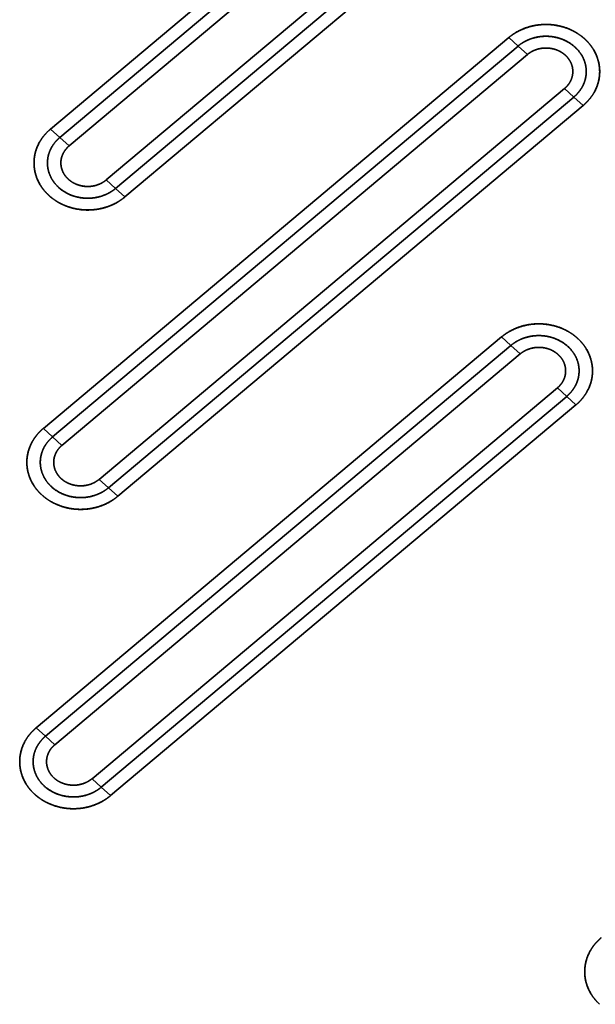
# Model space of a CAD drawing. Extents: x -8 to 2003, y -38 to 1514.
# Tile 21 of 31: x 871 to 936, y 271 to 381. Entities that reach past the tile are written whole.
import ezdxf

# ---------------------------------------------------------------- set-up
doc = ezdxf.new("R2010")
doc.units = 0
doc.layers.get('0').update_dxf_attribs({"lineweight": 13})

# ---------------------------------------------------------------- blocks, each defined once
blk = doc.blocks.new('BLOCK59')
at = {"color": 7, "lineweight": 35}
for p, q in [((757.21, 352.26), (705.25, 308.65)), ((757.21, 352.26), (705.25, 308.65)), ((758.25, 351.31), (706.28, 307.7)), ((706.28, 307.7), (758.25, 351.31)), ((707.32, 306.76), (759.29, 350.36)), ((707.32, 306.76), (759.29, 350.36)), ((711.47, 302.97), (763.44, 346.57)), ((763.44, 346.57), (711.47, 302.97)), ((712.51, 302.02), (764.48, 345.63)), ((712.51, 302.02), (764.48, 345.63)), ((713.55, 301.07), (765.52, 344.68)), ((713.55, 301.07), (765.52, 344.68)), ((756.41, 318.85), (704.45, 275.25)), ((756.41, 318.85), (704.45, 275.25)), ((757.45, 317.91), (705.48, 274.3)), ((705.48, 274.3), (757.45, 317.91)), ((706.52, 273.35), (758.49, 316.96)), ((706.52, 273.35), (758.49, 316.96)), ((710.68, 269.56), (762.64, 313.17)), ((762.64, 313.17), (710.68, 269.56)), ((711.71, 268.62), (763.68, 312.22)), ((711.71, 268.62), (763.68, 312.22)), ((712.75, 267.67), (764.72, 311.28)), ((712.75, 267.67), (764.72, 311.28)), ((755.61, 285.45), (703.65, 241.84)), ((755.61, 285.45), (703.65, 241.84)), ((756.65, 284.5), (704.68, 240.9)), ((704.68, 240.9), (756.65, 284.5)), ((705.72, 239.95), (757.69, 283.56)), ((705.72, 239.95), (757.69, 283.56)), ((709.88, 236.16), (761.84, 279.77)), ((761.84, 279.77), (709.88, 236.16)), ((710.91, 235.21), (762.88, 278.82)), ((710.91, 235.21), (762.88, 278.82)), ((711.95, 234.27), (763.92, 277.87)), ((711.95, 234.27), (763.92, 277.87))]:
    blk.add_line(p, q, dxfattribs=at)
at = {"color": 7, "lineweight": 35, "ltscale": 0.035136}
for p, q in [((756.41, 318.85), (757.45, 317.91)), ((756.41, 318.85), (757.45, 317.91)), ((757.45, 317.91), (758.49, 316.96)), ((757.45, 317.91), (758.49, 316.96)), ((763.68, 312.22), (762.64, 313.17)), ((763.68, 312.22), (762.64, 313.17)), ((764.72, 311.28), (763.68, 312.22)), ((764.72, 311.28), (763.68, 312.22)), ((705.25, 308.65), (706.28, 307.7)), ((705.25, 308.65), (706.28, 307.7)), ((706.28, 307.7), (707.32, 306.76)), ((706.28, 307.7), (707.32, 306.76)), ((712.51, 302.02), (711.47, 302.97)), ((712.51, 302.02), (711.47, 302.97)), ((713.55, 301.07), (712.51, 302.02)), ((713.55, 301.07), (712.51, 302.02)), ((755.61, 285.45), (756.65, 284.5)), ((755.61, 285.45), (756.65, 284.5)), ((756.65, 284.5), (757.69, 283.56)), ((756.65, 284.5), (757.69, 283.56)), ((762.88, 278.82), (761.84, 279.77)), ((762.88, 278.82), (761.84, 279.77)), ((763.92, 277.87), (762.88, 278.82)), ((763.92, 277.87), (762.88, 278.82)), ((704.45, 275.25), (705.48, 274.3)), ((704.45, 275.25), (705.48, 274.3)), ((705.48, 274.3), (706.52, 273.35)), ((705.48, 274.3), (706.52, 273.35)), ((711.71, 268.62), (710.68, 269.56)), ((711.71, 268.62), (710.68, 269.56)), ((712.75, 267.67), (711.71, 268.62)), ((712.75, 267.67), (711.71, 268.62)), ((703.65, 241.84), (704.68, 240.9)), ((703.65, 241.84), (704.68, 240.9)), ((704.68, 240.9), (705.72, 239.95)), ((704.68, 240.9), (705.72, 239.95)), ((710.91, 235.21), (709.88, 236.16)), ((710.91, 235.21), (709.88, 236.16)), ((711.95, 234.27), (710.91, 235.21)), ((711.95, 234.27), (710.91, 235.21))]:
    blk.add_line(p, q, dxfattribs=at)
at = {"color": 7, "lineweight": 35}
for points, knots in [([(756.41, 318.85), (756.83, 319.2), (757.29, 319.5), (757.78, 319.75), (758.82, 320.15), (759.94, 320.32), (760.51, 320.35), (761.64, 320.29), (762.74, 320), (763.26, 319.79), (763.92, 319.46), (764.5, 319.03), (764.64, 318.92), (764.77, 318.81), (764.9, 318.7)], [0, 0, 0, 0, 0, 0, 3.548015, 3.548015, 3.548015, 7.176611, 7.176611, 7.176611, 10.782581, 10.782581, 10.782581, 11.906057, 11.906057, 11.906057, 11.906057, 11.906057, 11.906057]), ([(764.9, 318.7), (764.4, 319.15), (763.81, 319.55), (763.14, 319.88), (761.68, 320.33), (760.11, 320.37), (759.33, 320.27), (758.22, 319.96), (757.26, 319.46), (756.95, 319.27), (756.67, 319.07), (756.41, 318.85)], [0, 0, 0, 0, 0, 0, 6.233792, 6.233792, 6.233792, 12.425767, 12.425767, 12.425767, 15.561343, 15.561343, 15.561343, 15.561343, 15.561343, 15.561343]), ([(757.45, 317.91), (757.93, 318.31), (758.49, 318.63), (759.1, 318.85), (760.33, 319.09), (761.57, 318.95), (762.15, 318.8), (763.09, 318.4), (763.86, 317.78), (764.15, 317.49), (764.63, 316.86), (764.93, 316.14), (765.02, 315.77), (765.13, 314.9), (764.97, 314.04), (764.78, 313.57), (764.45, 313.01), (764.01, 312.52), (763.9, 312.42), (763.79, 312.32), (763.68, 312.22)], [0, 0, 0, 0, 0, 0, 4.718869, 4.718869, 4.718869, 9.044569, 9.044569, 9.044569, 12.144536, 12.144536, 12.144536, 15.085141, 15.085141, 15.085141, 18.964182, 18.964182, 18.964182, 20.080986, 20.080986, 20.080986, 20.080986, 20.080986, 20.080986]), ([(757.45, 317.91), (757.77, 318.17), (758.12, 318.4), (758.5, 318.59), (759.38, 318.92), (760.32, 319.04), (760.85, 319.03), (761.8, 318.91), (762.69, 318.57), (763.08, 318.36), (763.78, 317.89), (764.33, 317.27), (764.56, 316.94), (764.91, 316.25), (765.07, 315.5), (765.09, 315.13), (765.05, 314.39), (764.81, 313.67), (764.64, 313.33), (764.35, 312.9), (764, 312.51), (763.89, 312.41), (763.79, 312.31), (763.68, 312.22)], [0, 0, 0, 0, 0, 0, 2.812135, 2.812135, 2.812135, 6.245007, 6.245007, 6.245007, 9.14838, 9.14838, 9.14838, 11.888758, 11.888758, 11.888758, 14.49643, 14.49643, 14.49643, 17.115495, 17.115495, 17.115495, 18.087579, 18.087579, 18.087579, 18.087579, 18.087579, 18.087579]), ([(764.9, 318.7), (765.28, 318.34), (765.63, 317.95), (765.92, 317.51), (766.38, 316.59), (766.58, 315.58), (766.61, 315.08), (766.53, 314.07), (766.18, 313.11), (765.94, 312.66), (765.56, 312.1), (765.09, 311.61), (764.97, 311.49), (764.84, 311.38), (764.72, 311.28)], [0, 0, 0, 0, 0, 0, 3.459933, 3.459933, 3.459933, 6.845015, 6.845015, 6.845015, 10.255085, 10.255085, 10.255085, 11.337267, 11.337267, 11.337267, 11.337267, 11.337267, 11.337267]), ([(764.72, 311.28), (765.2, 311.68), (765.64, 312.16), (766.02, 312.72), (766.5, 313.83), (766.61, 315.04), (766.58, 315.57), (766.37, 316.61), (765.9, 317.55), (765.6, 317.98), (765.26, 318.36), (764.9, 318.7)], [0, 0, 0, 0, 0, 0, 5.867986, 5.867986, 5.867986, 10.485978, 10.485978, 10.485978, 15.122819, 15.122819, 15.122819, 15.122819, 15.122819, 15.122819]), ([(758.49, 316.96), (758.76, 317.19), (759.08, 317.38), (759.42, 317.53), (760.16, 317.72), (760.91, 317.7), (761.29, 317.64), (761.83, 317.48), (762.31, 317.21), (762.46, 317.11), (762.6, 317), (762.73, 316.88)], [0, 0, 0, 0, 0, 0, 3.068636, 3.068636, 3.068636, 6.169147, 6.169147, 6.169147, 7.68035, 7.68035, 7.68035, 7.68035, 7.68035, 7.68035]), ([(758.49, 316.96), (758.75, 317.18), (759.05, 317.36), (759.37, 317.5), (760.14, 317.72), (760.96, 317.71), (761.41, 317.63), (761.96, 317.43), (762.43, 317.12), (762.54, 317.05), (762.64, 316.97), (762.73, 316.88)], [0, 0, 0, 0, 0, 0, 2.938005, 2.938005, 2.938005, 6.668285, 6.668285, 6.668285, 7.774305, 7.774305, 7.774305, 7.774305, 7.774305, 7.774305]), ([(762.73, 316.88), (762.99, 316.64), (763.21, 316.37), (763.38, 316.07), (763.6, 315.42), (763.58, 314.75), (763.51, 314.41), (763.32, 313.94), (763.01, 313.53), (762.9, 313.4), (762.77, 313.28), (762.64, 313.17)], [0, 0, 0, 0, 0, 0, 3.007019, 3.007019, 3.007019, 5.984959, 5.984959, 5.984959, 7.462987, 7.462987, 7.462987, 7.462987, 7.462987, 7.462987]), ([(762.73, 316.88), (762.97, 316.67), (763.17, 316.42), (763.33, 316.15), (763.56, 315.58), (763.59, 314.97), (763.56, 314.67), (763.42, 314.15), (763.14, 313.69), (762.99, 313.5), (762.83, 313.32), (762.64, 313.17)], [0, 0, 0, 0, 0, 0, 2.763179, 2.763179, 2.763179, 5.471154, 5.471154, 5.471154, 7.56044, 7.56044, 7.56044, 7.56044, 7.56044, 7.56044]), ([(705.07, 301.23), (704.68, 301.58), (704.33, 301.98), (704.04, 302.42), (703.58, 303.34), (703.39, 304.34), (703.36, 304.85), (703.44, 305.86), (703.78, 306.81), (704.02, 307.27), (704.41, 307.83), (704.88, 308.32), (705, 308.44), (705.12, 308.55), (705.25, 308.65)], [0, 0, 0, 0, 0, 0, 3.459933, 3.459933, 3.459933, 6.845015, 6.845015, 6.845015, 10.255085, 10.255085, 10.255085, 11.337267, 11.337267, 11.337267, 11.337267, 11.337267, 11.337267]), ([(705.25, 308.65), (704.76, 308.25), (704.32, 307.76), (703.95, 307.2), (703.47, 306.09), (703.35, 304.89), (703.38, 304.36), (703.59, 303.31), (704.07, 302.38), (704.36, 301.95), (704.7, 301.56), (705.07, 301.23)], [0, 0, 0, 0, 0, 0, 5.867986, 5.867986, 5.867986, 10.485978, 10.485978, 10.485978, 15.122819, 15.122819, 15.122819, 15.122819, 15.122819, 15.122819]), ([(712.51, 302.02), (712.03, 301.62), (711.48, 301.3), (710.86, 301.07), (709.63, 300.84), (708.39, 300.97), (707.81, 301.12), (706.87, 301.52), (706.1, 302.14), (705.81, 302.44), (705.33, 303.07), (705.04, 303.79), (704.94, 304.16), (704.83, 305.02), (705, 305.89), (705.18, 306.36), (705.51, 306.92), (705.96, 307.41), (706.06, 307.51), (706.17, 307.61), (706.28, 307.7)], [0, 0, 0, 0, 0, 0, 4.718867, 4.718867, 4.718867, 9.044567, 9.044567, 9.044567, 12.144534, 12.144534, 12.144534, 15.08514, 15.08514, 15.08514, 18.964181, 18.964181, 18.964181, 20.080986, 20.080986, 20.080986, 20.080986, 20.080986, 20.080986]), ([(712.51, 302.02), (712.2, 301.76), (711.85, 301.53), (711.47, 301.34), (710.59, 301.01), (709.64, 300.89), (709.12, 300.89), (708.16, 301.02), (707.27, 301.36), (706.88, 301.56), (706.19, 302.04), (705.64, 302.65), (705.41, 302.98), (705.05, 303.67), (704.9, 304.42), (704.87, 304.8), (704.92, 305.54), (705.16, 306.25), (705.32, 306.59), (705.61, 307.03), (705.97, 307.42), (706.07, 307.52), (706.17, 307.61), (706.28, 307.7)], [0, 0, 0, 0, 0, 0, 2.812135, 2.812135, 2.812135, 6.245007, 6.245007, 6.245007, 9.14838, 9.14838, 9.14838, 11.888757, 11.888757, 11.888757, 14.49643, 14.49643, 14.49643, 17.115495, 17.115495, 17.115495, 18.087579, 18.087579, 18.087579, 18.087579, 18.087579, 18.087579]), ([(707.23, 303.05), (706.97, 303.28), (706.75, 303.56), (706.59, 303.86), (706.37, 304.51), (706.38, 305.18), (706.45, 305.51), (706.65, 305.98), (706.95, 306.4), (707.07, 306.53), (707.19, 306.65), (707.32, 306.76)], [0, 0, 0, 0, 0, 0, 3.007019, 3.007019, 3.007019, 5.984959, 5.984959, 5.984959, 7.462987, 7.462987, 7.462987, 7.462987, 7.462987, 7.462987]), ([(707.23, 303.05), (707, 303.26), (706.8, 303.51), (706.63, 303.78), (706.41, 304.35), (706.37, 304.96), (706.4, 305.26), (706.54, 305.77), (706.82, 306.24), (706.97, 306.43), (707.14, 306.6), (707.32, 306.76)], [0, 0, 0, 0, 0, 0, 2.763179, 2.763179, 2.763179, 5.471154, 5.471154, 5.471154, 7.56044, 7.56044, 7.56044, 7.56044, 7.56044, 7.56044]), ([(711.47, 302.97), (711.2, 302.74), (710.88, 302.55), (710.54, 302.4), (709.81, 302.21), (709.05, 302.22), (708.67, 302.28), (708.13, 302.45), (707.65, 302.72), (707.5, 302.82), (707.36, 302.93), (707.23, 303.05)], [0, 0, 0, 0, 0, 0, 3.068636, 3.068636, 3.068636, 6.169147, 6.169147, 6.169147, 7.68035, 7.68035, 7.68035, 7.68035, 7.68035, 7.68035]), ([(711.47, 302.97), (711.21, 302.75), (710.92, 302.57), (710.59, 302.43), (709.82, 302.2), (709.01, 302.22), (708.56, 302.3), (708.01, 302.5), (707.53, 302.8), (707.43, 302.88), (707.33, 302.96), (707.23, 303.05)], [0, 0, 0, 0, 0, 0, 2.938005, 2.938005, 2.938005, 6.668285, 6.668285, 6.668285, 7.774305, 7.774305, 7.774305, 7.774305, 7.774305, 7.774305]), ([(713.55, 301.07), (713.14, 300.73), (712.68, 300.42), (712.19, 300.17), (711.14, 299.78), (710.03, 299.61), (709.46, 299.58), (708.32, 299.64), (707.23, 299.93), (706.7, 300.13), (706.05, 300.47), (705.46, 300.9), (705.32, 301), (705.19, 301.11), (705.07, 301.23)], [0, 0, 0, 0, 0, 0, 3.548015, 3.548015, 3.548015, 7.176611, 7.176611, 7.176611, 10.782581, 10.782581, 10.782581, 11.906057, 11.906057, 11.906057, 11.906057, 11.906057, 11.906057]), ([(705.07, 301.23), (705.56, 300.78), (706.15, 300.38), (706.83, 300.05), (708.29, 299.59), (709.86, 299.56), (710.63, 299.66), (711.74, 299.96), (712.71, 300.46), (713.01, 300.65), (713.29, 300.86), (713.55, 301.07)], [0, 0, 0, 0, 0, 0, 6.233792, 6.233792, 6.233792, 12.425767, 12.425767, 12.425767, 15.561344, 15.561344, 15.561344, 15.561344, 15.561344, 15.561344]), ([(755.61, 285.45), (756.03, 285.8), (756.49, 286.1), (756.98, 286.35), (758.03, 286.75), (759.14, 286.92), (759.71, 286.95), (760.84, 286.88), (761.94, 286.59), (762.46, 286.39), (763.12, 286.05), (763.7, 285.63), (763.84, 285.52), (763.97, 285.41), (764.1, 285.29)], [0, 0, 0, 0, 0, 0, 3.548015, 3.548015, 3.548015, 7.176611, 7.176611, 7.176611, 10.782581, 10.782581, 10.782581, 11.906057, 11.906057, 11.906057, 11.906057, 11.906057, 11.906057]), ([(764.1, 285.29), (763.6, 285.74), (763.01, 286.15), (762.34, 286.48), (760.88, 286.93), (759.31, 286.96), (758.53, 286.86), (757.42, 286.56), (756.46, 286.06), (756.15, 285.87), (755.87, 285.67), (755.61, 285.45)], [0, 0, 0, 0, 0, 0, 6.233792, 6.233792, 6.233792, 12.425767, 12.425767, 12.425767, 15.561344, 15.561344, 15.561344, 15.561344, 15.561344, 15.561344]), ([(756.65, 284.5), (757.13, 284.9), (757.69, 285.22), (758.3, 285.45), (759.53, 285.69), (760.77, 285.55), (761.35, 285.4), (762.29, 285), (763.06, 284.38), (763.35, 284.09), (763.83, 283.45), (764.13, 282.73), (764.22, 282.37), (764.33, 281.5), (764.17, 280.64), (763.98, 280.16), (763.65, 279.6), (763.21, 279.12), (763.1, 279.01), (762.99, 278.91), (762.88, 278.82)], [0, 0, 0, 0, 0, 0, 4.718866, 4.718866, 4.718866, 9.044566, 9.044566, 9.044566, 12.144533, 12.144533, 12.144533, 15.085139, 15.085139, 15.085139, 18.964179, 18.964179, 18.964179, 20.080986, 20.080986, 20.080986, 20.080986, 20.080986, 20.080986]), ([(756.65, 284.5), (756.97, 284.77), (757.32, 285), (757.7, 285.19), (758.58, 285.52), (759.52, 285.63), (760.05, 285.63), (761, 285.51), (761.89, 285.16), (762.28, 284.96), (762.98, 284.49), (763.53, 283.87), (763.76, 283.54), (764.11, 282.85), (764.27, 282.1), (764.29, 281.73), (764.25, 280.98), (764.01, 280.27), (763.84, 279.93), (763.55, 279.49), (763.2, 279.11), (763.1, 279.01), (762.99, 278.91), (762.88, 278.82)], [0, 0, 0, 0, 0, 0, 2.812135, 2.812135, 2.812135, 6.245007, 6.245007, 6.245007, 9.14838, 9.14838, 9.14838, 11.888757, 11.888757, 11.888757, 14.49643, 14.49643, 14.49643, 17.115495, 17.115495, 17.115495, 18.087579, 18.087579, 18.087579, 18.087579, 18.087579, 18.087579]), ([(764.1, 285.29), (764.49, 284.94), (764.83, 284.54), (765.12, 284.11), (765.58, 283.18), (765.78, 282.18), (765.81, 281.68), (765.73, 280.67), (765.38, 279.71), (765.14, 279.25), (764.76, 278.7), (764.29, 278.2), (764.17, 278.09), (764.05, 277.98), (763.92, 277.87)], [0, 0, 0, 0, 0, 0, 3.459933, 3.459933, 3.459933, 6.845015, 6.845015, 6.845015, 10.255085, 10.255085, 10.255085, 11.337267, 11.337267, 11.337267, 11.337267, 11.337267, 11.337267]), ([(763.92, 277.87), (764.4, 278.28), (764.84, 278.76), (765.22, 279.32), (765.7, 280.43), (765.81, 281.63), (765.78, 282.17), (765.57, 283.21), (765.1, 284.15), (764.8, 284.58), (764.46, 284.96), (764.1, 285.29)], [0, 0, 0, 0, 0, 0, 5.867986, 5.867986, 5.867986, 10.485978, 10.485978, 10.485978, 15.122819, 15.122819, 15.122819, 15.122819, 15.122819, 15.122819]), ([(757.69, 283.56), (757.96, 283.79), (758.28, 283.98), (758.63, 284.12), (759.36, 284.31), (760.11, 284.3), (760.49, 284.24), (761.03, 284.08), (761.51, 283.81), (761.66, 283.71), (761.8, 283.6), (761.93, 283.48)], [0, 0, 0, 0, 0, 0, 3.068636, 3.068636, 3.068636, 6.169147, 6.169147, 6.169147, 7.68035, 7.68035, 7.68035, 7.68035, 7.68035, 7.68035]), ([(757.69, 283.56), (757.95, 283.77), (758.25, 283.96), (758.57, 284.1), (759.34, 284.32), (760.16, 284.31), (760.61, 284.23), (761.16, 284.03), (761.63, 283.72), (761.74, 283.64), (761.84, 283.56), (761.93, 283.48)], [0, 0, 0, 0, 0, 0, 2.938005, 2.938005, 2.938005, 6.668285, 6.668285, 6.668285, 7.774305, 7.774305, 7.774305, 7.774305, 7.774305, 7.774305]), ([(761.93, 283.48), (762.19, 283.24), (762.41, 282.97), (762.58, 282.66), (762.8, 282.02), (762.78, 281.34), (762.71, 281.01), (762.52, 280.54), (762.21, 280.13), (762.1, 280), (761.97, 279.88), (761.84, 279.77)], [0, 0, 0, 0, 0, 0, 3.007019, 3.007019, 3.007019, 5.984959, 5.984959, 5.984959, 7.462987, 7.462987, 7.462987, 7.462987, 7.462987, 7.462987]), ([(761.93, 283.48), (762.17, 283.26), (762.37, 283.02), (762.53, 282.75), (762.76, 282.18), (762.79, 281.57), (762.76, 281.27), (762.62, 280.75), (762.34, 280.28), (762.19, 280.09), (762.03, 279.92), (761.84, 279.77)], [0, 0, 0, 0, 0, 0, 2.763179, 2.763179, 2.763179, 5.471154, 5.471154, 5.471154, 7.56044, 7.56044, 7.56044, 7.56044, 7.56044, 7.56044]), ([(704.27, 267.83), (703.88, 268.18), (703.53, 268.58), (703.24, 269.01), (702.78, 269.94), (702.59, 270.94), (702.56, 271.44), (702.64, 272.45), (702.98, 273.41), (703.22, 273.87), (703.61, 274.42), (704.08, 274.92), (704.2, 275.03), (704.32, 275.14), (704.45, 275.25)], [0, 0, 0, 0, 0, 0, 3.459933, 3.459933, 3.459933, 6.845015, 6.845015, 6.845015, 10.255085, 10.255085, 10.255085, 11.337267, 11.337267, 11.337267, 11.337267, 11.337267, 11.337267]), ([(704.45, 275.25), (703.96, 274.84), (703.52, 274.36), (703.15, 273.8), (702.67, 272.69), (702.55, 271.49), (702.58, 270.95), (702.79, 269.91), (703.27, 268.97), (703.56, 268.54), (703.9, 268.16), (704.27, 267.83)], [0, 0, 0, 0, 0, 0, 5.867986, 5.867986, 5.867986, 10.485978, 10.485978, 10.485978, 15.122819, 15.122819, 15.122819, 15.122819, 15.122819, 15.122819]), ([(711.71, 268.62), (711.23, 268.22), (710.68, 267.9), (710.06, 267.67), (708.83, 267.43), (707.59, 267.57), (707.01, 267.72), (706.07, 268.12), (705.3, 268.74), (705.01, 269.03), (704.53, 269.67), (704.24, 270.39), (704.14, 270.75), (704.03, 271.62), (704.2, 272.48), (704.38, 272.96), (704.71, 273.52), (705.16, 274), (705.26, 274.11), (705.37, 274.21), (705.48, 274.3)], [0, 0, 0, 0, 0, 0, 4.718867, 4.718867, 4.718867, 9.044567, 9.044567, 9.044567, 12.144534, 12.144534, 12.144534, 15.08514, 15.08514, 15.08514, 18.96418, 18.96418, 18.96418, 20.080986, 20.080986, 20.080986, 20.080986, 20.080986, 20.080986]), ([(711.71, 268.62), (711.4, 268.35), (711.05, 268.12), (710.67, 267.93), (709.79, 267.6), (708.84, 267.49), (708.32, 267.49), (707.36, 267.61), (706.47, 267.96), (706.08, 268.16), (705.39, 268.63), (704.84, 269.25), (704.61, 269.58), (704.26, 270.27), (704.1, 271.02), (704.07, 271.39), (704.12, 272.14), (704.36, 272.85), (704.52, 273.19), (704.81, 273.63), (705.17, 274.01), (705.27, 274.11), (705.37, 274.21), (705.48, 274.3)], [0, 0, 0, 0, 0, 0, 2.812135, 2.812135, 2.812135, 6.245007, 6.245007, 6.245007, 9.14838, 9.14838, 9.14838, 11.888757, 11.888757, 11.888757, 14.49643, 14.49643, 14.49643, 17.115495, 17.115495, 17.115495, 18.087579, 18.087579, 18.087579, 18.087579, 18.087579, 18.087579]), ([(706.43, 269.64), (706.17, 269.88), (705.96, 270.15), (705.79, 270.46), (705.57, 271.1), (705.58, 271.78), (705.66, 272.11), (705.85, 272.58), (706.15, 272.99), (706.27, 273.12), (706.39, 273.24), (706.52, 273.35)], [0, 0, 0, 0, 0, 0, 3.007019, 3.007019, 3.007019, 5.984959, 5.984959, 5.984959, 7.462987, 7.462987, 7.462987, 7.462987, 7.462987, 7.462987]), ([(706.43, 269.64), (706.2, 269.86), (706, 270.1), (705.83, 270.37), (705.61, 270.94), (705.57, 271.55), (705.6, 271.85), (705.74, 272.37), (706.02, 272.84), (706.17, 273.03), (706.34, 273.2), (706.52, 273.35)], [0, 0, 0, 0, 0, 0, 2.763179, 2.763179, 2.763179, 5.471154, 5.471154, 5.471154, 7.56044, 7.56044, 7.56044, 7.56044, 7.56044, 7.56044]), ([(710.68, 269.56), (710.4, 269.33), (710.08, 269.14), (709.74, 269), (709.01, 268.81), (708.25, 268.82), (707.87, 268.88), (707.33, 269.04), (706.85, 269.31), (706.7, 269.41), (706.56, 269.52), (706.43, 269.64)], [0, 0, 0, 0, 0, 0, 3.068636, 3.068636, 3.068636, 6.169147, 6.169147, 6.169147, 7.68035, 7.68035, 7.68035, 7.68035, 7.68035, 7.68035]), ([(710.68, 269.56), (710.41, 269.35), (710.12, 269.16), (709.8, 269.02), (709.02, 268.8), (708.21, 268.81), (707.76, 268.89), (707.21, 269.09), (706.73, 269.4), (706.63, 269.48), (706.53, 269.56), (706.43, 269.64)], [0, 0, 0, 0, 0, 0, 2.938005, 2.938005, 2.938005, 6.668285, 6.668285, 6.668285, 7.774305, 7.774305, 7.774305, 7.774305, 7.774305, 7.774305]), ([(712.75, 267.67), (712.34, 267.32), (711.88, 267.02), (711.39, 266.77), (710.34, 266.37), (709.23, 266.2), (708.66, 266.17), (707.52, 266.24), (706.43, 266.53), (705.9, 266.73), (705.25, 267.07), (704.66, 267.49), (704.53, 267.6), (704.39, 267.71), (704.27, 267.83)], [0, 0, 0, 0, 0, 0, 3.548015, 3.548015, 3.548015, 7.176611, 7.176611, 7.176611, 10.782581, 10.782581, 10.782581, 11.906057, 11.906057, 11.906057, 11.906057, 11.906057, 11.906057]), ([(704.27, 267.83), (704.76, 267.38), (705.35, 266.97), (706.03, 266.64), (707.49, 266.19), (709.06, 266.16), (709.83, 266.26), (710.94, 266.56), (711.91, 267.06), (712.21, 267.25), (712.49, 267.45), (712.75, 267.67)], [0, 0, 0, 0, 0, 0, 6.233792, 6.233792, 6.233792, 12.425767, 12.425767, 12.425767, 15.561344, 15.561344, 15.561344, 15.561344, 15.561344, 15.561344]), ([(703.47, 234.42), (703.08, 234.78), (702.73, 235.17), (702.44, 235.61), (701.99, 236.53), (701.79, 237.54), (701.76, 238.04), (701.84, 239.05), (702.18, 240.01), (702.42, 240.46), (702.81, 241.02), (703.28, 241.51), (703.4, 241.63), (703.52, 241.74), (703.65, 241.84)], [0, 0, 0, 0, 0, 0, 3.459933, 3.459933, 3.459933, 6.845015, 6.845015, 6.845015, 10.255085, 10.255085, 10.255085, 11.337267, 11.337267, 11.337267, 11.337267, 11.337267, 11.337267]), ([(703.65, 241.84), (703.16, 241.44), (702.72, 240.96), (702.35, 240.4), (701.87, 239.29), (701.75, 238.08), (701.78, 237.55), (701.99, 236.51), (702.47, 235.57), (702.76, 235.14), (703.1, 234.76), (703.47, 234.42)], [0, 0, 0, 0, 0, 0, 5.867986, 5.867986, 5.867986, 10.485978, 10.485978, 10.485978, 15.122819, 15.122819, 15.122819, 15.122819, 15.122819, 15.122819]), ([(710.91, 235.21), (710.43, 234.81), (709.88, 234.49), (709.26, 234.27), (708.03, 234.03), (706.79, 234.17), (706.21, 234.32), (705.28, 234.72), (704.5, 235.34), (704.21, 235.63), (703.73, 236.26), (703.44, 236.98), (703.34, 237.35), (703.23, 238.22), (703.4, 239.08), (703.58, 239.55), (703.92, 240.11), (704.36, 240.6), (704.46, 240.7), (704.57, 240.8), (704.68, 240.9)], [0, 0, 0, 0, 0, 0, 4.718868, 4.718868, 4.718868, 9.044568, 9.044568, 9.044568, 12.144535, 12.144535, 12.144535, 15.08514, 15.08514, 15.08514, 18.964181, 18.964181, 18.964181, 20.080986, 20.080986, 20.080986, 20.080986, 20.080986, 20.080986]), ([(710.91, 235.21), (710.6, 234.95), (710.25, 234.72), (709.87, 234.53), (708.99, 234.2), (708.04, 234.09), (707.52, 234.09), (706.56, 234.21), (705.67, 234.55), (705.28, 234.76), (704.59, 235.23), (704.04, 235.85), (703.81, 236.18), (703.46, 236.87), (703.3, 237.62), (703.27, 237.99), (703.32, 238.73), (703.56, 239.45), (703.73, 239.79), (704.01, 240.22), (704.37, 240.61), (704.47, 240.71), (704.57, 240.81), (704.68, 240.9)], [0, 0, 0, 0, 0, 0, 2.812135, 2.812135, 2.812135, 6.245007, 6.245007, 6.245007, 9.14838, 9.14838, 9.14838, 11.888758, 11.888758, 11.888758, 14.49643, 14.49643, 14.49643, 17.115495, 17.115495, 17.115495, 18.087579, 18.087579, 18.087579, 18.087579, 18.087579, 18.087579]), ([(705.63, 236.24), (705.37, 236.48), (705.16, 236.75), (704.99, 237.05), (704.77, 237.7), (704.78, 238.37), (704.86, 238.71), (705.05, 239.18), (705.35, 239.59), (705.47, 239.72), (705.59, 239.84), (705.72, 239.95)], [0, 0, 0, 0, 0, 0, 3.007019, 3.007019, 3.007019, 5.984959, 5.984959, 5.984959, 7.462987, 7.462987, 7.462987, 7.462987, 7.462987, 7.462987]), ([(705.63, 236.24), (705.4, 236.45), (705.2, 236.7), (705.03, 236.97), (704.81, 237.54), (704.77, 238.15), (704.8, 238.45), (704.95, 238.97), (705.22, 239.43), (705.37, 239.62), (705.54, 239.8), (705.72, 239.95)], [0, 0, 0, 0, 0, 0, 2.763179, 2.763179, 2.763179, 5.471154, 5.471154, 5.471154, 7.56044, 7.56044, 7.56044, 7.56044, 7.56044, 7.56044]), ([(709.88, 236.16), (709.6, 235.93), (709.28, 235.74), (708.94, 235.59), (708.21, 235.4), (707.45, 235.42), (707.07, 235.48), (706.53, 235.64), (706.05, 235.91), (705.9, 236.01), (705.76, 236.12), (705.63, 236.24)], [0, 0, 0, 0, 0, 0, 3.068636, 3.068636, 3.068636, 6.169147, 6.169147, 6.169147, 7.68035, 7.68035, 7.68035, 7.68035, 7.68035, 7.68035]), ([(709.88, 236.16), (709.62, 235.94), (709.32, 235.76), (709, 235.62), (708.22, 235.4), (707.41, 235.41), (706.96, 235.49), (706.41, 235.69), (705.93, 236), (705.83, 236.07), (705.73, 236.15), (705.63, 236.24)], [0, 0, 0, 0, 0, 0, 2.938005, 2.938005, 2.938005, 6.668285, 6.668285, 6.668285, 7.774305, 7.774305, 7.774305, 7.774305, 7.774305, 7.774305]), ([(711.95, 234.27), (711.54, 233.92), (711.08, 233.62), (710.59, 233.37), (709.54, 232.97), (708.43, 232.8), (707.86, 232.77), (706.72, 232.83), (705.63, 233.12), (705.1, 233.33), (704.45, 233.66), (703.86, 234.09), (703.73, 234.2), (703.59, 234.31), (703.47, 234.42)], [0, 0, 0, 0, 0, 0, 3.548015, 3.548015, 3.548015, 7.176611, 7.176611, 7.176611, 10.782581, 10.782581, 10.782581, 11.906057, 11.906057, 11.906057, 11.906057, 11.906057, 11.906057]), ([(703.47, 234.42), (703.96, 233.97), (704.55, 233.57), (705.23, 233.24), (706.69, 232.79), (708.26, 232.75), (709.03, 232.85), (710.14, 233.16), (711.11, 233.66), (711.41, 233.85), (711.69, 234.05), (711.95, 234.27)], [0, 0, 0, 0, 0, 0, 6.233792, 6.233792, 6.233792, 12.425767, 12.425767, 12.425767, 15.561344, 15.561344, 15.561344, 15.561344, 15.561344, 15.561344]), ([(766.56, 210.99), (766.17, 211.34), (765.83, 211.74), (765.53, 212.18), (765.08, 213.1), (764.88, 214.1), (764.85, 214.6), (764.93, 215.61), (765.28, 216.57), (765.51, 217.03), (765.9, 217.59), (766.37, 218.08), (766.49, 218.19), (766.61, 218.3), (766.74, 218.41)], [0, 0, 0, 0, 0, 0, 3.459933, 3.459933, 3.459933, 6.845015, 6.845015, 6.845015, 10.255085, 10.255085, 10.255085, 11.337267, 11.337267, 11.337267, 11.337267, 11.337267, 11.337267]), ([(766.74, 218.41), (766.25, 218), (765.81, 217.52), (765.44, 216.96), (764.96, 215.85), (764.85, 214.65), (764.87, 214.11), (765.08, 213.07), (765.56, 212.13), (765.86, 211.7), (766.19, 211.32), (766.56, 210.99)], [0, 0, 0, 0, 0, 0, 5.867986, 5.867986, 5.867986, 10.485978, 10.485978, 10.485978, 15.122819, 15.122819, 15.122819, 15.122819, 15.122819, 15.122819])]:
    blk.add_open_spline(points, degree=5, knots=knots, dxfattribs=at)

msp = doc.modelspace()

# ---------------------------------------------------------------- block references
at = {"lineweight": 0}
msp.add_blockref('BLOCK59', (169.5, 59.89), dxfattribs=at)

doc.saveas('drawing.dxf')
